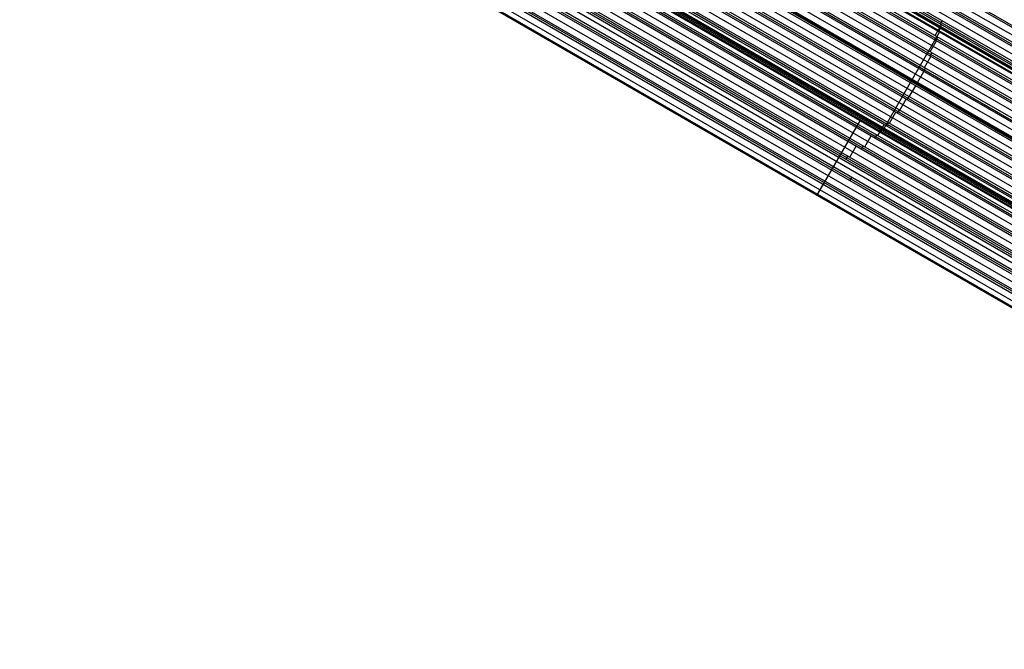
# Model space of a CAD drawing. Extents: x 12963 to 14406, y -2067 to -815.
# Tile 2 of 68: x 13680 to 14092, y -2066 to -1803. Entities that reach past the tile are written whole.
import ezdxf

# ---------------------------------------------------------------- set-up
doc = ezdxf.new("R2010")
doc.units = 0
doc.layers.get('0').update_dxf_attribs({"linetype": 'CONTINUOUS'})

msp = doc.modelspace()

# ---------------------------------------------------------------- linework, layer by layer
for p, q in [((13736.67, -1598.21, 54.69), (14397.89, -1979.97, 54.69)), ((14397.5, -1980.64, 55.11), (13737.12, -1599.37, 55.11)), ((13738.19, -1603.06, 55.48), (14396.17, -1982.94, 55.48)), ((14394.84, -1985.24, 55.85), (13738.97, -1606.58, 55.85)), ((13739.19, -1607.61, 56.28), (14394.45, -1985.92, 56.28)), ((14394.06, -1986.59, 56.7), (13739.4, -1608.62, 56.7)), ((13739.78, -1611.91, 57.07), (14392.73, -1988.89, 57.07)), ((14391.4, -1991.2, 57.44), (13739.96, -1615.08, 57.44)), ((13740.01, -1616.01, 57.86), (14391.01, -1991.87, 57.86)), ((14390.63, -1992.54, 58.29), (13740.05, -1616.93, 58.29)), ((13740.28, -1618.14, 60.84), (14390.16, -1993.35, 60.84)), ((13740.36, -1618, 61.57), (14390.24, -1993.2, 61.57)), ((14390.24, -1993.2, 61.57), (13740.36, -1618, 61.57)), ((13739.94, -1619.94, 58.66), (14389.3, -1994.84, 58.66)), ((13740.09, -1620.48, 60.56), (14389.1, -1995.18, 60.56)), ((14389.18, -1995.04, 61.29), (13740.17, -1620.33, 61.29)), ((14390.07, -1993.5, 60.11), (13740.2, -1618.29, 60.11)), ((14389.27, -1994.89, 62.02), (13740.26, -1620.19, 62.02)), ((14389.27, -1994.89, 62.02), (13740.26, -1620.19, 62.02)), ((14389.87, -1993.85, 62.77), (13740.43, -1618.9, 62.77)), ((14387.19, -1998.49, 59.87), (13739.52, -1624.56, 59.87)), ((13739.61, -1623.72, 59.45), (14387.58, -1997.82, 59.45)), ((14387.97, -1997.15, 59.03), (13739.69, -1622.86, 59.03)), ((14384.53, -2003.1, 60.61), (13738.41, -1630.06, 60.61)), ((13739.03, -1627.35, 60.24), (14385.86, -2000.8, 60.24)), ((13737.21, -1634.23, 61.83), (14382.42, -2006.75, 61.83)), ((14383.75, -2004.44, 61.46), (13738.03, -1631.63, 61.46)), ((13738.23, -1630.85, 61.04), (14384.14, -2003.77, 61.04)), ((14380.32, -2010.4, 63.05), (13735.69, -1638.22, 63.05)), ((13735.99, -1637.49, 62.62), (14380.71, -2009.72, 62.62)), ((14381.09, -2009.05, 62.2), (13736.27, -1636.76, 62.2)), ((13734.57, -1640.64, 63.42), (14378.99, -2012.7, 63.42)), ((13731.15, -1646.61, 65), (14375.55, -2018.65, 65)), ((14373.44, -2022.3, 66.22), (13728.67, -1650.04, 66.22)), ((13729.15, -1649.42, 65.8), (14373.83, -2021.63, 65.8)), ((14374.22, -2020.95, 65.37), (13729.63, -1648.8, 65.37)), ((13744.73, -1650.48, 64.21), (14377.27, -2015.67, 64.21)), ((14377.41, -2015.44, 65.96), (13744.87, -1650.24, 65.96)), ((14377.66, -2015, 63.79), (13744.94, -1649.7, 63.79)), ((13724.56, -1654.7, 67.38), (14370.4, -2027.58, 67.38)), ((14370.79, -2026.91, 66.96), (13725.13, -1654.13, 66.96)), ((13726.96, -1652.12, 66.59), (14372.12, -2024.6, 66.59)), ((14376.88, -2016.35, 64.63), (13744.27, -1651.11, 64.63)), ((14367.35, -2032.86, 68.55), (13719.79, -1658.99, 68.55)), ((13721.95, -1657.16, 68.18), (14368.68, -2030.55, 68.18)), ((14370.01, -2028.25, 67.81), (13723.97, -1655.26, 67.81)), ((14363.91, -2038.81, 70.13), (13713.5, -1663.29, 70.13)), ((13714.9, -1662.19, 71.8), (14364.74, -2037.38, 71.8)), ((14364.82, -2037.23, 72.53), (13714.99, -1662.05, 72.53)), ((14364.91, -2037.08, 73.27), (13715.07, -1661.9, 73.27)), ((13716.03, -1661.68, 69.76), (14365.24, -2036.5, 69.76)), ((14365.51, -2036.04, 74.02), (13716.11, -1661.12, 74.02)), ((14365.71, -2035.69, 71.35), (13716.74, -1661, 71.35)), ((13716.82, -1660.86, 72.08), (14365.8, -2035.54, 72.08)), ((13716.91, -1660.71, 72.82), (14365.88, -2035.4, 72.82)), ((14082.67, -1871.88, 72.82), (13716.91, -1660.71, 72.82)), ((14366.57, -2034.2, 69.39), (13718.42, -1659.99, 69.39)), ((13719.11, -1659.49, 68.97), (14366.96, -2033.53, 68.97)), ((13705.07, -1667.26, 72.14), (14360.09, -2045.43, 72.14)), ((14360.48, -2044.76, 71.72), (13706.04, -1666.92, 71.72)), ((13709.05, -1665.59, 71.35), (14361.81, -2042.46, 71.35)), ((14363.14, -2040.15, 70.98), (13711.87, -1664.14, 70.98)), ((13712.69, -1663.72, 70.56), (14363.53, -2039.48, 70.56)), ((14355.85, -2052.78, 75.91), (13692.81, -1669.97, 75.91)), ((14356.26, -2052.06, 74.15), (13694.52, -1670, 74.15)), ((13695.77, -1669.82, 73.73), (14356.65, -2051.38, 73.73)), ((14357.04, -2050.71, 73.31), (13696.98, -1669.63, 73.31)), ((13700.68, -1668.69, 72.94), (14358.37, -2048.41, 72.94)), ((14359.7, -2046.1, 72.57), (13704.08, -1667.58, 72.57)), ((13684.67, -1675.32, 76.11), (14351.5, -2060.31, 76.11)), ((13682.56, -1678.96, 77.33), (14349.36, -2063.94, 77.33)), ((13682.95, -1678.29, 76.9), (14349.78, -2063.29, 76.9)), ((13683.34, -1677.62, 76.48), (14350.17, -2062.61, 76.48)), ((13704.65, -1678.92, 74.52), (14354.93, -2054.36, 74.52)), ((14341.54, -2065.57, 78.07), (13679.9, -1683.57, 78.07)), ((14341.65, -2065.37, 79.04), (13680.02, -1683.38, 79.04)), ((14341.76, -2065.18, 80.01), (13680.13, -1683.18, 80.01)), ((13681.23, -1681.27, 77.7), (14347.19, -2065.76, 77.7)), ((14352.83, -2058.01, 75.74), (13701.36, -1681.88, 75.74)), ((13703.03, -1681.95, 75.32), (14353.22, -2057.33, 75.32)), ((14353.61, -2056.66, 74.89), (13703.84, -1681.52, 74.89)), ((14064.9, -1804.49, 58.29), (14065.68, -1803.14, 57.44)), ((14062.68, -1809.34, 59.03), (14065.34, -1804.74, 58.29)), ((14064.59, -1807.83, 60.56), (14064.76, -1807.54, 62.02)), ((14065.14, -1805.89, 60.11), (14065.3, -1805.6, 61.57)), ((14041.21, -1848.33, 71.35), (14064.59, -1807.83, 60.56)), ((14060.69, -1816.13, 60.61), (14063.35, -1811.53, 59.87)), ((14063.05, -1811.35, 59.87), (14063.83, -1810.01, 59.03)), ((14058.23, -1822.65, 62.2), (14060.89, -1818.04, 61.46)), ((14060.69, -1817.93, 61.46), (14061.47, -1816.58, 60.61)), ((14057.91, -1824.25, 63.05), (14058.68, -1822.91, 62.2)), ((14055.34, -1828.91, 63.79), (14058, -1824.31, 63.05)), ((14051.92, -1834.87, 65.37), (14054.58, -1830.27, 64.63)), ((14047.96, -1840.52, 66.96), (14050.62, -1835.91, 66.22)), ((14051.06, -1836.17, 66.22), (14051.83, -1834.82, 65.37)), ((14060.52, -1833.7, 64.63), (14061.3, -1832.35, 63.79)), ((14046.99, -1841.76, 67.81), (14047.77, -1840.41, 66.96)), ((14043.57, -1845.92, 68.55), (14046.23, -1841.32, 67.81)), ((14013.54, -1875.68, 80.01), (14031.33, -1844.88, 71.8)), ((14038.71, -1851.05, 70.13), (14041.37, -1846.44, 69.39)), ((14041.23, -1848.34, 71.35), (14041.4, -1848.05, 72.82)), ((14042.5, -1847.1, 69.39), (14043.27, -1845.75, 68.55)), ((14033.26, -1855.84, 71.72), (14035.92, -1851.23, 70.98)), ((14037.5, -1852.15, 70.98), (14038.28, -1850.8, 70.13)), ((14039.82, -1849.78, 71.8), (14039.99, -1849.49, 73.27)), ((14027.01, -1860.17, 73.31), (14029.67, -1855.56, 72.57)), ((14031.89, -1856.84, 72.57), (14032.66, -1855.5, 71.72)), ((14020.19, -1864.16, 74.89), (14022.85, -1859.56, 74.15)), ((14025.39, -1861.03, 74.15), (14026.17, -1859.68, 73.31)), ((14016.75, -1870.12, 76.48), (14019.41, -1865.51, 75.74)), ((14027.09, -1869.94, 75.74), (14027.87, -1868.6, 74.89)), ((14013.3, -1876.06, 78.07), (14015.96, -1871.45, 77.33)), ((14015.98, -1871.46, 77.33), (14016.75, -1870.12, 76.48)), ((14010.72, -1874.57, 78.07), (14010.94, -1874.18, 80.01))]:
    msp.add_line(p, q)
at = {"extrusion": (-0.866025, 0.5, 0)}
for centre in [(-5467.98, 61.79, -13083.71), (-5419.26, 73.04, -13083.73)]:
    msp.add_arc(centre, 1, 13, 193, dxfattribs=at)

doc.saveas('drawing.dxf')
